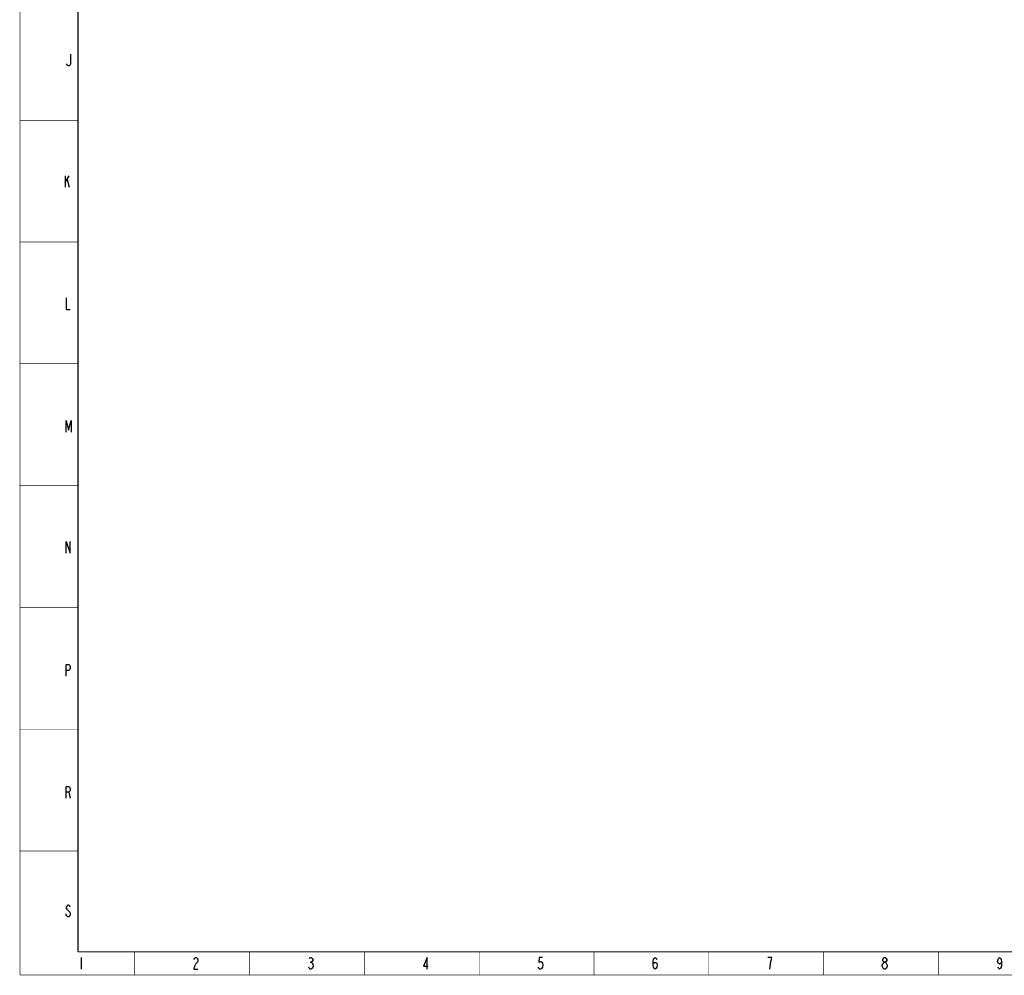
# Model space of a CAD drawing. Header units: millimetres. Extents: x 0 to 1189, y 0 to 841.
# Tile 1 of 88: x 0 to 424, y 0 to 412. Entities that reach past the tile are written whole.
import ezdxf

# ---------------------------------------------------------------- set-up
doc = ezdxf.new("R2010")
doc.units = ezdxf.units.MM
doc.header["$LTSCALE"] = 65.395
doc.layers.get('0').update_dxf_attribs({"linetype": 'CONTINUOUS'})

msp = doc.modelspace()

# ---------------------------------------------------------------- linework, layer by layer
at = {"color": 5, "linetype": 'Continuous'}
for p, q in [((19.5262, 344.5967), (19.5262, 339.5967)), ((19.5262, 341.6801), (21.2762, 344.5967)), ((20.4012, 342.9301), (21.2762, 339.5967)), ((21.0301, 78.806), (21.6863, 76.306)), ((26.3671, 7.5609), (26.3671, 2.5609)), ((125.1483, 5.4775), (125.5858, 5.4775)), ((372.6483, 2.5609), (372.2108, 2.9775))]:
    msp.add_line(p, q, dxfattribs=at)
at = {"color": 2, "linetype": 'Continuous', "const_width": 0.25}
for points in [[(0, 0), (0, 841)], [(0, 368.5), (25, 368.5)], [(0, 316), (25, 316)], [(0, 263.5), (25, 263.5)], [(0, 211), (25, 211)], [(0, 158.5), (25, 158.5)], [(0, 106), (25, 106)], [(0, 53.5), (25, 53.5)], [(49.5, 0), (49.5, 10)], [(99, 0), (99, 10)], [(148.5, 0), (148.5, 10)], [(198, 0), (198, 10)], [(247.5, 0), (247.5, 10)], [(297, 0), (297, 10)], [(346.5, 0), (346.5, 10)], [(396, 0), (396, 10)], [(0, 0), (1189, 0)]]:
    msp.add_lwpolyline(points, dxfattribs=at)
at = {"color": 7, "linetype": 'Continuous', "const_width": 0.5}
for points in [[(25, 10), (25, 831)], [(25, 10), (1179, 10)]]:
    msp.add_lwpolyline(points, dxfattribs=at)
at = {"color": 5, "linetype": 'Continuous'}
for points in [[(21.8207, 396.9276), (21.8207, 392.7609), (21.602, 392.3442), (21.1645, 391.9275), (20.727, 391.9275), (20.2895, 392.3442), (20.0707, 392.7609)], [(19.9363, 291.9359), (19.9363, 286.9359), (21.6863, 286.9359)], [(19.8856, 234.058), (19.8856, 239.058), (20.9793, 234.8913), (22.0731, 239.058), (22.0731, 234.058)], [(19.9265, 181.8867), (19.9265, 186.8867), (21.6765, 181.8867), (21.6765, 186.8867)], [(19.9363, 128.806), (19.9363, 133.806), (21.0301, 133.806), (21.4676, 133.3893), (21.6863, 132.9727), (21.6863, 132.1393), (21.4676, 131.7227), (21.0301, 131.306), (19.9363, 131.306)], [(19.9363, 76.306), (19.9363, 81.306), (21.0301, 81.306), (21.4676, 80.8893), (21.6863, 80.4727), (21.6863, 79.6393), (21.4676, 79.2227), (21.0301, 78.806), (19.9363, 78.806)], [(21.6863, 29.2326), (21.4676, 29.6492), (21.0301, 30.0659), (20.5926, 30.0659), (20.1551, 29.6492), (19.9363, 29.2326), (19.9363, 28.8159), (20.1551, 28.3992)], [(20.1551, 28.3992), (21.4676, 27.1492), (21.6863, 26.7325), (21.6863, 25.8992), (21.4676, 25.4825), (21.0301, 25.0659), (20.5926, 25.0659), (20.1551, 25.4825), (19.9363, 25.8992), (19.7176, 26.3159)], [(74.9921, 6.7275), (75.2108, 7.1442), (75.6483, 7.5609), (76.0858, 7.5609), (76.5233, 7.1442), (76.7421, 6.7275), (76.7421, 5.8942), (76.5233, 5.4775), (76.0858, 5.0609), (75.6483, 4.6442), (75.2108, 3.8109), (74.9921, 2.5609), (76.7421, 2.5609)], [(124.7108, 7.1442), (125.1483, 7.5609), (125.5858, 7.5609), (126.0233, 7.1442), (126.2421, 6.7275), (126.2421, 6.3109), (126.0233, 5.8942), (125.5858, 5.4775), (126.0233, 5.0609), (126.2421, 4.6442), (126.4608, 4.2275), (126.4608, 3.8109), (126.2421, 3.3942), (126.0233, 2.9775), (125.5858, 2.5609), (125.1483, 2.5609), (124.7108, 2.9775), (124.4921, 3.3942)], [(175.5233, 2.5609), (175.5233, 7.5609), (173.9921, 3.8109), (175.9608, 3.8109)], [(225.2421, 7.5609), (223.9296, 7.5609), (223.7109, 5.4775), (224.1483, 5.8942), (224.5858, 5.8942), (225.0233, 5.4775), (225.2421, 5.0609), (225.4608, 4.2275), (225.2421, 3.3942), (225.0233, 2.9775), (224.5858, 2.5609), (224.1483, 2.5609), (223.7109, 2.9775), (223.4921, 3.3942)], [(272.9921, 4.2275), (273.2108, 5.0609), (273.8671, 5.4775), (274.5233, 5.0609), (274.7421, 4.2275), (274.5233, 3.3942), (274.3046, 2.9775), (273.8671, 2.5609), (273.4296, 2.9775), (273.2108, 3.3942), (272.9921, 4.2275), (272.9921, 5.8942), (273.2108, 6.7275), (273.4296, 7.1442), (273.8671, 7.5609), (274.3046, 7.1442), (274.5233, 6.7275)], [(323.3671, 2.5609), (323.5858, 4.6442), (323.8046, 5.8942), (324.0233, 6.7275), (324.2421, 7.5609), (322.4921, 7.5609)], [(372.2108, 2.9775), (371.7734, 3.8109), (371.7734, 4.2275), (371.9921, 4.6442), (372.2108, 5.0609), (372.6483, 5.4775), (373.0858, 5.4775), (373.5234, 5.0609), (373.9609, 4.2275)], [(372.6483, 5.4775), (372.2108, 5.8942), (371.9921, 6.3109), (371.9921, 6.7275), (372.2108, 7.1442), (372.6483, 7.5609), (373.0858, 7.5609), (373.5234, 7.1442), (373.7421, 6.7275), (373.7421, 6.3109), (373.5234, 5.8942), (373.0858, 5.4775)], [(423.2421, 5.8942), (423.0234, 5.0609), (422.3671, 4.6442), (421.7108, 5.0609), (421.4921, 5.8942), (421.7108, 6.7275), (421.9296, 7.1442), (422.3671, 7.5609), (422.8046, 7.1442), (423.0234, 6.7275), (423.2421, 5.8942), (423.2421, 4.2275), (423.0234, 3.3942), (422.8046, 2.9775), (422.3671, 2.5609), (421.9296, 2.9775), (421.7108, 3.3942)], [(373.9609, 4.2275), (373.9609, 3.8109), (373.7421, 3.3942), (373.5234, 2.9775), (373.0858, 2.5609), (372.6483, 2.5609)]]:
    msp.add_lwpolyline(points, dxfattribs=at)

doc.saveas('drawing.dxf')
